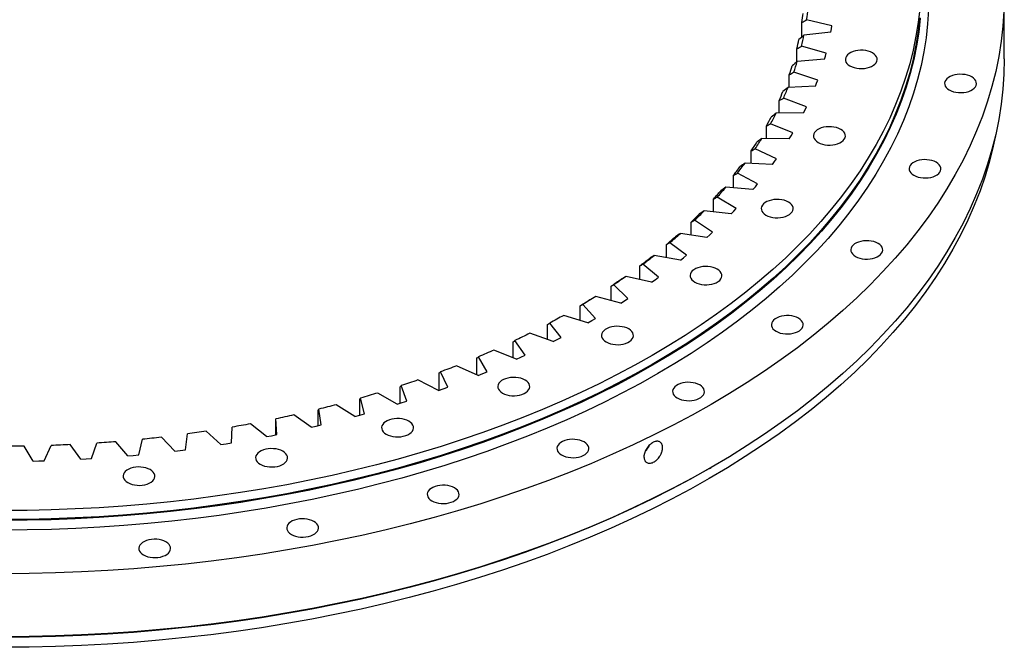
# Model space of a CAD drawing. Header units: millimetres. Extents: x 407 to 10027, y 18195 to 25417.
# Tile 10 of 12: x 6681 to 7485, y 21557 to 22069. Entities that reach past the tile are written whole.
import ezdxf

# ---------------------------------------------------------------- set-up
doc = ezdxf.new("R2010")
doc.units = ezdxf.units.MM
doc.header["$LTSCALE"] = 50

msp = doc.modelspace()

# ---------------------------------------------------------------- linework, layer by layer
at = {"color": 7, "linetype": 'Continuous', "lineweight": 25}
for p, q in [((7484.76, 22037.1), (7484.76, 22088.55)), ((7319.6, 22055.07), (7319.6, 22066.85)), ((7344.11, 22064.2), (7323.48, 22069.18)), ((7343.69, 22061.66), (7344.11, 22064.2)), ((7343.23, 22059.12), (7321.29, 22056.61)), ((7343.23, 22059.12), (7343.69, 22061.66)), ((7339.39, 22041.97), (7319.28, 22047.62)), ((7315.5, 22034.83), (7315.5, 22045.42)), ((7338, 22036.92), (7338.72, 22039.45)), ((7338.72, 22039.45), (7339.39, 22041.97)), ((7338, 22036.92), (7315.86, 22035.14)), ((7309.29, 22013.94), (7309.29, 22024.15)), ((7332.48, 22019.93), (7312.96, 22026.24)), ((7330.59, 22014.94), (7308.31, 22013.89)), ((7330.59, 22014.94), (7331.56, 22017.43)), ((7331.56, 22017.43), (7332.48, 22019.93)), ((7300.99, 21992.95), (7300.99, 22003.13)), ((7323.4, 21998.16), (7304.53, 22005.09)), ((7321.02, 21993.23), (7298.67, 21992.92)), ((7321.02, 21993.23), (7322.23, 21995.69)), ((7322.23, 21995.69), (7323.4, 21998.16)), ((7290.62, 21972.23), (7290.62, 21982.42)), ((7312.18, 21976.72), (7294.03, 21984.26)), ((7309.32, 21971.88), (7310.77, 21974.3)), ((7310.77, 21974.3), (7312.18, 21976.72)), ((7309.32, 21971.88), (7286.97, 21972.3)), ((7278.22, 21951.85), (7278.22, 21962.08)), ((7298.86, 21955.68), (7281.49, 21963.81)), ((7295.53, 21950.95), (7273.25, 21952.11)), ((7295.53, 21950.95), (7297.21, 21953.31)), ((7297.21, 21953.31), (7298.86, 21955.68)), ((7263.83, 21931.86), (7263.83, 21942.18)), ((7283.48, 21935.12), (7266.94, 21943.81)), ((7281.6, 21932.81), (7283.48, 21935.12)), ((7279.68, 21930.5), (7257.56, 21932.39)), ((7279.68, 21930.5), (7281.6, 21932.81)), ((7247.49, 21912.33), (7247.49, 21922.79)), ((7266.09, 21915.1), (7250.44, 21924.32)), ((7261.85, 21910.61), (7239.95, 21913.23)), ((7261.85, 21910.61), (7263.99, 21912.85)), ((7263.99, 21912.85), (7266.09, 21915.1)), ((7229.27, 21893.32), (7229.27, 21903.97)), ((7246.75, 21895.68), (7232.03, 21905.4)), ((7242.07, 21891.34), (7220.47, 21894.68)), ((7244.43, 21893.51), (7246.75, 21895.68)), ((7209.21, 21874.89), (7209.21, 21885.78)), ((7225.52, 21876.94), (7211.79, 21887.13)), ((7242.07, 21891.34), (7244.43, 21893.51)), ((7220.42, 21872.76), (7199.18, 21876.8)), ((7220.42, 21872.76), (7222.99, 21874.84)), ((7222.99, 21874.84), (7225.52, 21876.94)), ((7187.39, 21857.1), (7187.39, 21868.28)), ((7202.47, 21858.92), (7189.77, 21869.55)), ((7196.97, 21854.92), (7176.16, 21859.65)), ((7196.97, 21854.92), (7199.74, 21856.91)), ((7199.74, 21856.91), (7202.47, 21858.92)), ((7163.87, 21839.99), (7163.87, 21851.53)), ((7177.68, 21841.69), (7166.05, 21852.72)), ((7171.79, 21837.88), (7151.49, 21843.29)), ((7171.79, 21837.88), (7174.75, 21839.78)), ((7174.75, 21839.78), (7177.68, 21841.69)), ((7138.73, 21823.61), (7138.73, 21835.58)), ((7151.23, 21825.31), (7140.71, 21836.7)), ((7123.2, 21809.82), (7113.82, 21821.54)), ((7144.97, 21821.69), (7125.23, 21827.77)), ((7144.97, 21821.69), (7148.11, 21823.49)), ((7148.11, 21823.49), (7151.23, 21825.31)), ((7112.06, 21808.01), (7112.06, 21820.48)), ((7083.94, 21793.23), (7083.94, 21806.29)), ((7093.68, 21795.29), (7085.48, 21807.3)), ((7116.59, 21806.42), (7097.49, 21813.14)), ((7116.59, 21806.42), (7119.91, 21808.11)), ((7119.91, 21808.11), (7123.2, 21809.82)), ((7086.74, 21792.11), (7068.34, 21799.44)), ((7054.46, 21779.29), (7054.46, 21793.05)), ((7062.77, 21781.75), (7055.77, 21794.01)), ((7086.74, 21792.11), (7090.23, 21793.69)), ((7090.23, 21793.69), (7093.68, 21795.29)), ((7030.58, 21769.25), (7024.8, 21781.72)), ((7055.54, 21778.81), (7037.88, 21786.73)), ((7059.17, 21780.27), (7062.77, 21781.75)), ((7023.06, 21766.55), (7006.22, 21775.05)), ((7023.72, 21766.78), (7023.72, 21780.8)), ((7055.54, 21778.81), (7059.17, 21780.27)), ((6991.81, 21756.13), (6991.81, 21769.59)), ((6997.2, 21757.84), (6992.67, 21770.48)), ((7023.06, 21766.55), (7026.83, 21767.89)), ((7026.83, 21767.89), (7030.58, 21769.25)), ((6958.86, 21746.46), (6958.86, 21759.44)), ((6962.75, 21747.54), (6959.47, 21760.31)), ((6989.43, 21755.39), (6973.46, 21764.42)), ((6993.32, 21756.6), (6997.2, 21757.84)), ((6924.95, 21737.83), (6924.95, 21750.4)), ((6927.33, 21738.39), (6925.32, 21751.25)), ((6954.74, 21745.35), (6939.69, 21754.9)), ((6989.43, 21755.39), (6993.32, 21756.6)), ((6890.2, 21730.26), (6890.2, 21742.49)), ((6891.07, 21730.43), (6890.34, 21743.33)), ((6919.13, 21736.47), (6905.04, 21746.5)), ((6954.74, 21745.35), (6958.76, 21746.43)), ((6958.76, 21746.43), (6962.75, 21747.54)), ((6845.55, 21722.3), (6833.54, 21733.19)), ((6854.08, 21723.67), (6854.62, 21736.58)), ((6882.69, 21728.78), (6869.62, 21739.26)), ((6919.13, 21736.47), (6923.24, 21737.42)), ((6923.24, 21737.42), (6927.33, 21738.39)), ((6778.4, 21713.87), (6781.49, 21726.66)), ((6807.83, 21717.06), (6796.91, 21728.33)), ((6816.48, 21718.15), (6818.3, 21731.01)), ((6882.69, 21728.78), (6886.89, 21729.59)), ((6886.89, 21729.59), (6891.07, 21730.43)), ((6692.43, 21708.89), (6685, 21721.07)), ((6701.27, 21709.11), (6706.87, 21721.61)), ((6731.14, 21710.35), (6722.53, 21722.26)), ((6739.95, 21710.86), (6744.3, 21723.52)), ((6769.65, 21713.07), (6759.87, 21724.68)), ((6807.83, 21717.06), (6812.16, 21717.59)), ((6812.16, 21717.59), (6816.48, 21718.15)), ((6845.55, 21722.3), (6849.82, 21722.98)), ((6849.82, 21722.98), (6854.08, 21723.67)), ((6696.85, 21708.99), (6701.27, 21709.11)), ((6731.14, 21710.35), (6735.55, 21710.59)), ((6735.55, 21710.59), (6739.95, 21710.86)), ((6769.65, 21713.07), (6774.03, 21713.46)), ((6774.03, 21713.46), (6778.4, 21713.87)), ((6692.43, 21708.89), (6696.85, 21708.99)), ((7244.14, 21702.84), (7245.56, 21703.66))]:
    msp.add_line(p, q, dxfattribs=at)
at = {"color": 7, "linetype": 'Continuous', "lineweight": 25, "flags": 128}
for points in [[(7415.73, 22078.17), (7414.45, 22066.87), (7412.66, 22055.6), (7410.35, 22044.36), (7407.54, 22033.15), (7404.22, 22022), (7400.39, 22010.9), (7396.06, 21999.86), (7391.24, 21988.88), (7385.92, 21977.99), (7380.1, 21967.18), (7373.8, 21956.46), (7367.01, 21945.84), (7359.74, 21935.33), (7352, 21924.93), (7343.8, 21914.65), (7335.12, 21904.49), (7325.99, 21894.48), (7316.41, 21884.6), (7306.39, 21874.87), (7295.92, 21865.3), (7285.03, 21855.89), (7273.71, 21846.64), (7261.98, 21837.57), (7249.84, 21828.68), (7237.3, 21819.98), (7224.37, 21811.47), (7211.06, 21803.16), (7197.38, 21795.05), (7183.34, 21787.15), (7168.94, 21779.47), (7154.2, 21772), (7139.12, 21764.77), (7123.72, 21757.76), (7108.01, 21750.99), (7092, 21744.45), (7075.69, 21738.16), (7059.11, 21732.12), (7042.26, 21726.34), (7025.15, 21720.8), (7007.8, 21715.53), (6990.21, 21710.53), (6972.4, 21705.79), (6954.39, 21701.32), (6936.18, 21697.13), (6917.78, 21693.21), (6899.21, 21689.57), (6880.49, 21686.21), (6861.61, 21683.14), (6842.61, 21680.35), (6823.49, 21677.86), (6804.25, 21675.65), (6784.93, 21673.73), (6765.52, 21672.11), (6746.05, 21670.78), (6726.53, 21669.74), (6706.96, 21669), (6687.37, 21668.55), (6667.76, 21668.41)], [(7423, 22077.21), (7422.22, 22065.8), (7420.93, 22054.41), (7419.12, 22043.04), (7416.8, 22031.7), (7413.96, 22020.4), (7410.61, 22009.15), (7406.75, 21997.95), (7402.38, 21986.81), (7397.52, 21975.75), (7392.15, 21964.76), (7386.28, 21953.85), (7379.92, 21943.04), (7373.08, 21932.33), (7365.75, 21921.72), (7357.94, 21911.23), (7349.66, 21900.87), (7340.91, 21890.62), (7331.71, 21880.52), (7322.04, 21870.56), (7311.93, 21860.75), (7301.37, 21851.09), (7290.39, 21841.6), (7278.97, 21832.27), (7267.14, 21823.12), (7254.89, 21814.16), (7242.25, 21805.38), (7229.21, 21796.79), (7215.78, 21788.41), (7201.98, 21780.23), (7187.81, 21772.26), (7173.29, 21764.51), (7158.42, 21756.98), (7143.21, 21749.68), (7127.68, 21742.61), (7111.83, 21735.78), (7095.68, 21729.19), (7079.23, 21722.85), (7062.51, 21716.76), (7045.51, 21710.92), (7028.25, 21705.34), (7010.75, 21700.02), (6993.01, 21694.97), (6975.05, 21690.19), (6956.88, 21685.69), (6938.51, 21681.46), (6919.95, 21677.5), (6901.22, 21673.83), (6882.33, 21670.45), (6863.3, 21667.35), (6844.13, 21664.54), (6824.84, 21662.02), (6805.44, 21659.79), (6785.95, 21657.86), (6766.37, 21656.22), (6746.73, 21654.88), (6727.04, 21653.83), (6707.3, 21653.09), (6687.54, 21652.64), (6667.76, 21652.49)], [(7484.48, 22076.2), (7483.64, 22063.86), (7482.24, 22051.54), (7480.28, 22039.25), (7477.77, 22026.99), (7474.7, 22014.77), (7471.08, 22002.6), (7466.91, 21990.49), (7462.19, 21978.44), (7456.92, 21966.48), (7451.11, 21954.59), (7444.77, 21942.8), (7437.9, 21931.11), (7430.49, 21919.52), (7422.57, 21908.06), (7414.13, 21896.71), (7405.17, 21885.5), (7395.71, 21874.42), (7385.75, 21863.5), (7375.3, 21852.72), (7364.37, 21842.11), (7352.95, 21831.67), (7341.07, 21821.4), (7328.73, 21811.32), (7315.93, 21801.43), (7302.69, 21791.73), (7289.01, 21782.24), (7274.91, 21772.96), (7260.39, 21763.89), (7245.47, 21755.04), (7230.14, 21746.43), (7214.44, 21738.05), (7198.36, 21729.91), (7181.91, 21722.01), (7165.12, 21714.37), (7147.98, 21706.98), (7130.51, 21699.85), (7112.73, 21692.99), (7094.64, 21686.4), (7076.26, 21680.09), (7057.6, 21674.06), (7038.67, 21668.31), (7019.49, 21662.85), (7000.06, 21657.68), (6980.41, 21652.8), (6960.55, 21648.23), (6940.48, 21643.96), (6920.23, 21639.99), (6899.8, 21636.33), (6879.21, 21632.97), (6858.48, 21629.93), (6837.62, 21627.21), (6816.65, 21624.8), (6795.57, 21622.71), (6774.4, 21620.94), (6753.16, 21619.49), (6731.86, 21618.36), (6710.52, 21617.55), (6689.15, 21617.06), (6667.76, 21616.9)], [(7415.73, 22070.82), (7414.45, 22059.52), (7412.66, 22048.25), (7410.35, 22037.01), (7407.54, 22025.81), (7404.22, 22014.65), (7400.39, 22003.55), (7396.06, 21992.51), (7391.24, 21981.54), (7385.92, 21970.64), (7380.1, 21959.83), (7373.8, 21949.11), (7367.01, 21938.49), (7359.74, 21927.98), (7352, 21917.58), (7343.8, 21907.3), (7335.12, 21897.15), (7325.99, 21887.13), (7316.41, 21877.25), (7306.39, 21867.52), (7295.92, 21857.95), (7285.03, 21848.54), (7273.71, 21839.29), (7261.98, 21830.22), (7249.84, 21821.34), (7237.3, 21812.63), (7224.37, 21804.12), (7211.06, 21795.81), (7197.38, 21787.7), (7183.34, 21779.8), (7168.94, 21772.12), (7154.2, 21764.66), (7139.12, 21757.42), (7123.72, 21750.41), (7108.01, 21743.64), (7092, 21737.1), (7075.69, 21730.81), (7059.11, 21724.77), (7042.26, 21718.99), (7025.15, 21713.46), (7007.8, 21708.19), (6990.21, 21703.18), (6972.4, 21698.44), (6954.39, 21693.97), (6936.18, 21689.78), (6917.78, 21685.86), (6899.21, 21682.22), (6880.49, 21678.86), (6861.61, 21675.79), (6842.61, 21673), (6823.49, 21670.51), (6804.25, 21668.3), (6784.93, 21666.38), (6765.52, 21664.76), (6746.05, 21663.43), (6726.53, 21662.39), (6706.96, 21661.65), (6687.37, 21661.21), (6667.76, 21661.06)], [(7416.23, 22070.39), (7414.95, 22059.09), (7413.15, 22047.81), (7410.85, 22036.56), (7408.03, 22025.35), (7404.71, 22014.19), (7400.88, 22003.08), (7396.55, 21992.03), (7391.72, 21981.05), (7386.39, 21970.15), (7380.58, 21959.33), (7374.27, 21948.61), (7367.48, 21937.98), (7360.21, 21927.46), (7352.46, 21917.05), (7344.25, 21906.77), (7335.57, 21896.61), (7326.43, 21886.58), (7316.85, 21876.7), (7306.81, 21866.96), (7296.34, 21857.39), (7285.44, 21847.97), (7274.12, 21838.72), (7262.38, 21829.64), (7250.23, 21820.75), (7237.68, 21812.04), (7224.75, 21803.52), (7211.43, 21795.2), (7197.74, 21787.09), (7183.68, 21779.18), (7169.27, 21771.5), (7154.52, 21764.03), (7139.43, 21756.78), (7124.03, 21749.77), (7108.3, 21742.99), (7092.28, 21736.46), (7075.97, 21730.16), (7059.37, 21724.12), (7042.51, 21718.33), (7025.39, 21712.79), (7008.03, 21707.52), (6990.43, 21702.51), (6972.61, 21697.77), (6954.58, 21693.3), (6936.36, 21689.1), (6917.95, 21685.18), (6899.37, 21681.54), (6880.63, 21678.18), (6861.74, 21675.1), (6842.73, 21672.32), (6823.59, 21669.82), (6804.34, 21667.61), (6785.01, 21665.69), (6765.59, 21664.06), (6746.1, 21662.73), (6726.56, 21661.69), (6706.98, 21660.95), (6687.38, 21660.51), (6667.76, 21660.36)], [(7358.84, 22031.46), (7360.48, 22030.66), (7362.32, 22030.02), (7364.32, 22029.57), (7366.42, 22029.32), (7368.57, 22029.27), (7370.7, 22029.42), (7372.76, 22029.78), (7374.68, 22030.32), (7376.43, 22031.04), (7377.95, 22031.92), (7379.2, 22032.93), (7380.14, 22034.04), (7380.75, 22035.23), (7381.02, 22036.46), (7380.93, 22037.7), (7380.49, 22038.91), (7379.71, 22040.06), (7378.61, 22041.13), (7377.22, 22042.07), (7375.58, 22042.87), (7373.74, 22043.51), (7371.74, 22043.96), (7369.64, 22044.21), (7367.49, 22044.27), (7365.36, 22044.11), (7363.3, 22043.76), (7361.38, 22043.21), (7359.63, 22042.49), (7358.11, 22041.62), (7356.86, 22040.61), (7355.92, 22039.49), (7355.31, 22038.31), (7355.04, 22037.08), (7355.13, 22035.84), (7355.57, 22034.63), (7356.35, 22033.47), (7357.45, 22032.41), (7358.84, 22031.46)], [(7484.76, 22037.1), (7484.48, 22024.76), (7483.64, 22012.42), (7482.24, 22000.1), (7480.28, 21987.8), (7477.77, 21975.54), (7474.7, 21963.32), (7471.08, 21951.15), (7466.91, 21939.04), (7462.19, 21927), (7456.92, 21915.03), (7451.11, 21903.15), (7444.77, 21891.36), (7437.9, 21879.67), (7430.49, 21868.08), (7422.57, 21856.61), (7414.13, 21845.27), (7405.17, 21834.06), (7395.71, 21822.98), (7385.75, 21812.06), (7375.3, 21801.28), (7364.37, 21790.67), (7352.95, 21780.23), (7341.07, 21769.96), (7328.73, 21759.88), (7315.93, 21749.99), (7302.69, 21740.29), (7289.01, 21730.8), (7274.91, 21721.51), (7260.39, 21712.45), (7245.47, 21703.6), (7230.14, 21694.99), (7214.44, 21686.61), (7198.36, 21678.46), (7181.91, 21670.57), (7165.12, 21662.92), (7147.98, 21655.54), (7130.51, 21648.41), (7112.73, 21641.55), (7094.64, 21634.96), (7076.26, 21628.65), (7057.6, 21622.62), (7038.67, 21616.87), (7019.49, 21611.41), (7000.06, 21606.24), (6980.41, 21601.36), (6960.55, 21596.79), (6940.48, 21592.51), (6920.23, 21588.54), (6899.8, 21584.88), (6879.21, 21581.53), (6858.48, 21578.49), (6837.62, 21575.77), (6816.65, 21573.36), (6795.57, 21571.27), (6774.4, 21569.5), (6753.16, 21568.04), (6731.86, 21566.91), (6710.52, 21566.11), (6689.15, 21565.62), (6667.76, 21565.46)], [(7439.83, 22011.81), (7441.47, 22011.01), (7443.31, 22010.37), (7445.31, 22009.92), (7447.41, 22009.67), (7449.56, 22009.62), (7451.69, 22009.77), (7453.75, 22010.12), (7455.68, 22010.67), (7457.42, 22011.39), (7458.94, 22012.26), (7460.19, 22013.27), (7461.13, 22014.39), (7461.74, 22015.57), (7462.01, 22016.8), (7461.92, 22018.04), (7461.48, 22019.25), (7460.7, 22020.41), (7459.6, 22021.47), (7458.21, 22022.42), (7456.57, 22023.22), (7454.73, 22023.86), (7452.73, 22024.31), (7450.63, 22024.56), (7448.48, 22024.61), (7446.35, 22024.46), (7444.3, 22024.1), (7442.37, 22023.56), (7440.62, 22022.84), (7439.1, 22021.96), (7437.85, 22020.96), (7436.91, 22019.84), (7436.3, 22018.65), (7436.03, 22017.42), (7436.12, 22016.19), (7436.56, 22014.97), (7437.34, 22013.82), (7438.44, 22012.75), (7439.83, 22011.81)], [(7478.03, 21976.7), (7475.79, 21965.9), (7472.73, 21953.71), (7469.11, 21941.57), (7464.95, 21929.49), (7460.24, 21917.47), (7454.99, 21905.53), (7449.2, 21893.68), (7442.87, 21881.92), (7436.01, 21870.25), (7428.63, 21858.7), (7420.72, 21847.26), (7412.3, 21835.94), (7403.37, 21824.76), (7393.93, 21813.71), (7384, 21802.81), (7373.57, 21792.06), (7362.66, 21781.48), (7351.28, 21771.06), (7339.42, 21760.82), (7327.11, 21750.76), (7314.34, 21740.89), (7301.13, 21731.22), (7287.49, 21721.75), (7273.42, 21712.49), (7258.94, 21703.44), (7244.05, 21694.62), (7228.77, 21686.03), (7213.1, 21677.66), (7197.06, 21669.54), (7180.66, 21661.67), (7163.9, 21654.04), (7146.8, 21646.67), (7129.38, 21639.56), (7111.64, 21632.72), (7093.6, 21626.15), (7075.26, 21619.85), (7056.64, 21613.83), (7037.76, 21608.1), (7018.63, 21602.65), (6999.25, 21597.49), (6979.65, 21592.63), (6959.83, 21588.07), (6939.81, 21583.8), (6919.61, 21579.84), (6899.23, 21576.19), (6878.7, 21572.85), (6858.02, 21569.82), (6837.21, 21567.1), (6816.28, 21564.7), (6795.25, 21562.61), (6774.14, 21560.84), (6752.95, 21559.39), (6731.7, 21558.27), (6710.41, 21557.46), (6689.09, 21556.98), (6667.76, 21556.82)], [(7332.87, 21969.01), (7334.5, 21968.21), (7336.35, 21967.57), (7338.35, 21967.12), (7340.45, 21966.87), (7342.6, 21966.82), (7344.73, 21966.97), (7346.78, 21967.32), (7348.71, 21967.87), (7350.46, 21968.59), (7351.98, 21969.46), (7353.23, 21970.47), (7354.17, 21971.59), (7354.78, 21972.78), (7355.05, 21974.01), (7354.96, 21975.24), (7354.52, 21976.46), (7353.74, 21977.61), (7352.64, 21978.68), (7351.25, 21979.62), (7349.61, 21980.42), (7347.77, 21981.06), (7345.77, 21981.51), (7343.67, 21981.76), (7341.52, 21981.81), (7339.39, 21981.66), (7337.33, 21981.31), (7335.4, 21980.76), (7333.66, 21980.04), (7332.14, 21979.17), (7330.89, 21978.16), (7329.95, 21977.04), (7329.33, 21975.86), (7329.07, 21974.63), (7329.16, 21973.39), (7329.6, 21972.17), (7330.38, 21971.02), (7331.48, 21969.95), (7332.87, 21969.01)], [(7410.85, 21942.13), (7412.49, 21941.33), (7414.34, 21940.7), (7416.34, 21940.25), (7418.44, 21939.99), (7420.58, 21939.94), (7422.71, 21940.09), (7424.77, 21940.45), (7426.7, 21940.99), (7428.45, 21941.71), (7429.96, 21942.59), (7431.21, 21943.6), (7432.16, 21944.71), (7432.77, 21945.9), (7433.03, 21947.13), (7432.95, 21948.37), (7432.5, 21949.58), (7431.72, 21950.74), (7430.62, 21951.8), (7429.24, 21952.75), (7427.6, 21953.55), (7425.75, 21954.18), (7423.75, 21954.63), (7421.65, 21954.89), (7419.51, 21954.94), (7417.38, 21954.78), (7415.32, 21954.43), (7413.39, 21953.89), (7411.64, 21953.17), (7410.12, 21952.29), (7408.88, 21951.28), (7407.93, 21950.17), (7407.32, 21948.98), (7407.06, 21947.75), (7407.14, 21946.51), (7407.59, 21945.3), (7408.37, 21944.14), (7409.46, 21943.08), (7410.85, 21942.13)], [(7290.29, 21909.67), (7291.93, 21908.87), (7293.77, 21908.24), (7295.77, 21907.79), (7297.87, 21907.53), (7300.02, 21907.48), (7302.15, 21907.63), (7304.21, 21907.99), (7306.14, 21908.53), (7307.88, 21909.25), (7309.4, 21910.13), (7310.65, 21911.14), (7311.59, 21912.25), (7312.21, 21913.44), (7312.47, 21914.67), (7312.38, 21915.91), (7311.94, 21917.12), (7311.16, 21918.27), (7310.06, 21919.34), (7308.68, 21920.28), (7307.04, 21921.09), (7305.19, 21921.72), (7303.19, 21922.17), (7301.09, 21922.43), (7298.95, 21922.48), (7296.81, 21922.32), (7294.76, 21921.97), (7292.83, 21921.43), (7291.08, 21920.7), (7289.56, 21919.83), (7288.32, 21918.82), (7287.37, 21917.71), (7286.76, 21916.52), (7286.49, 21915.29), (7286.58, 21914.05), (7287.02, 21912.84), (7287.8, 21911.68), (7288.9, 21910.62), (7290.29, 21909.67)], [(7363.35, 21875.93), (7364.99, 21875.13), (7366.84, 21874.5), (7368.84, 21874.05), (7370.94, 21873.79), (7373.08, 21873.74), (7375.21, 21873.89), (7377.27, 21874.25), (7379.2, 21874.79), (7380.95, 21875.51), (7382.47, 21876.39), (7383.71, 21877.4), (7384.66, 21878.51), (7385.27, 21879.7), (7385.53, 21880.93), (7385.45, 21882.17), (7385, 21883.38), (7384.22, 21884.54), (7383.13, 21885.6), (7381.74, 21886.55), (7380.1, 21887.35), (7378.25, 21887.98), (7376.25, 21888.43), (7374.15, 21888.69), (7372.01, 21888.74), (7369.88, 21888.58), (7367.82, 21888.23), (7365.89, 21887.69), (7364.14, 21886.97), (7362.63, 21886.09), (7361.38, 21885.08), (7360.43, 21883.97), (7359.82, 21882.78), (7359.56, 21881.55), (7359.65, 21880.31), (7360.09, 21879.1), (7360.87, 21877.94), (7361.97, 21876.88), (7363.35, 21875.93)], [(7232.16, 21854.91), (7233.8, 21854.11), (7235.64, 21853.47), (7237.64, 21853.02), (7239.74, 21852.77), (7241.89, 21852.72), (7244.02, 21852.87), (7246.08, 21853.22), (7248.01, 21853.77), (7249.75, 21854.49), (7251.27, 21855.37), (7252.52, 21856.37), (7253.46, 21857.49), (7254.08, 21858.68), (7254.34, 21859.91), (7254.25, 21861.14), (7253.81, 21862.36), (7253.03, 21863.51), (7251.93, 21864.58), (7250.54, 21865.52), (7248.91, 21866.32), (7247.06, 21866.96), (7245.06, 21867.41), (7242.96, 21867.66), (7240.81, 21867.71), (7238.68, 21867.56), (7236.63, 21867.21), (7234.7, 21866.66), (7232.95, 21865.94), (7231.43, 21865.07), (7230.18, 21864.06), (7229.24, 21862.94), (7228.63, 21861.76), (7228.36, 21860.53), (7228.45, 21859.29), (7228.89, 21858.07), (7229.67, 21856.92), (7230.77, 21855.86), (7232.16, 21854.91)], [(7172.25, 21857.27), (7171.21, 21856.55), (7170.17, 21855.83), (7169.13, 21855.11), (7168.08, 21854.39), (7167.04, 21853.67), (7165.98, 21852.95), (7164.93, 21852.24), (7163.87, 21851.53)], [(7176.16, 21859.65), (7174.92, 21858.78), (7173.66, 21857.9), (7172.41, 21857.03), (7171.14, 21856.17), (7169.88, 21855.3), (7168.61, 21854.44), (7167.33, 21853.58), (7166.05, 21852.72)], [(7147.67, 21841.04), (7146.56, 21840.35), (7145.45, 21839.66), (7144.34, 21838.98), (7143.22, 21838.3), (7142.11, 21837.61), (7140.98, 21836.93), (7139.86, 21836.25), (7138.73, 21835.58)], [(7151.49, 21843.29), (7150.15, 21842.46), (7148.82, 21841.63), (7147.48, 21840.8), (7146.13, 21839.98), (7144.78, 21839.15), (7143.43, 21838.33), (7142.07, 21837.52), (7140.71, 21836.7)], [(7125.23, 21827.77), (7123.82, 21826.98), (7122.4, 21826.2), (7120.98, 21825.42), (7119.56, 21824.64), (7118.13, 21823.86), (7116.7, 21823.09), (7115.26, 21822.31), (7113.82, 21821.54)], [(7298.5, 21814.84), (7300.14, 21814.04), (7301.98, 21813.4), (7303.98, 21812.95), (7306.08, 21812.7), (7308.23, 21812.65), (7310.36, 21812.8), (7312.42, 21813.15), (7314.35, 21813.7), (7316.09, 21814.42), (7317.61, 21815.29), (7318.86, 21816.3), (7319.8, 21817.42), (7320.41, 21818.6), (7320.68, 21819.83), (7320.59, 21821.07), (7320.15, 21822.29), (7319.37, 21823.44), (7318.27, 21824.5), (7316.88, 21825.45), (7315.25, 21826.25), (7313.4, 21826.89), (7311.4, 21827.34), (7309.3, 21827.59), (7307.15, 21827.64), (7305.02, 21827.49), (7302.97, 21827.14), (7301.04, 21826.59), (7299.29, 21825.87), (7297.77, 21824.99), (7296.52, 21823.99), (7295.58, 21822.87), (7294.97, 21821.68), (7294.7, 21820.45), (7294.79, 21819.22), (7295.23, 21818), (7296.01, 21816.85), (7297.11, 21815.78), (7298.5, 21814.84)], [(7159.91, 21806.07), (7161.54, 21805.27), (7163.39, 21804.64), (7165.39, 21804.19), (7167.49, 21803.93), (7169.64, 21803.88), (7171.77, 21804.03), (7173.82, 21804.39), (7175.75, 21804.93), (7177.5, 21805.65), (7179.02, 21806.53), (7180.27, 21807.54), (7181.21, 21808.65), (7181.82, 21809.84), (7182.09, 21811.07), (7182, 21812.31), (7181.56, 21813.52), (7180.78, 21814.67), (7179.68, 21815.74), (7178.29, 21816.69), (7176.65, 21817.49), (7174.81, 21818.12), (7172.81, 21818.57), (7170.71, 21818.83), (7168.56, 21818.88), (7166.43, 21818.72), (7164.37, 21818.37), (7162.44, 21817.83), (7160.7, 21817.11), (7159.18, 21816.23), (7157.93, 21815.22), (7156.99, 21814.11), (7156.37, 21812.92), (7156.11, 21811.69), (7156.2, 21810.45), (7156.64, 21809.24), (7157.42, 21808.08), (7158.52, 21807.02), (7159.91, 21806.07)], [(7097.49, 21813.14), (7096, 21812.4), (7094.51, 21811.66), (7093.01, 21810.93), (7091.51, 21810.2), (7090.01, 21809.47), (7088.5, 21808.74), (7086.99, 21808.02), (7085.48, 21807.3)], [(7068.34, 21799.44), (7066.78, 21798.75), (7065.22, 21798.07), (7063.65, 21797.39), (7062.08, 21796.71), (7060.51, 21796.03), (7058.94, 21795.35), (7057.36, 21794.68), (7055.77, 21794.01)], [(7037.88, 21786.73), (7036.26, 21786.1), (7034.63, 21785.46), (7033, 21784.83), (7031.37, 21784.21), (7029.73, 21783.58), (7028.09, 21782.96), (7026.45, 21782.34), (7024.8, 21781.72)], [(7006.22, 21775.05), (7004.54, 21774.46), (7002.85, 21773.89), (7001.16, 21773.31), (6999.47, 21772.74), (6997.77, 21772.17), (6996.07, 21771.6), (6994.37, 21771.04), (6992.67, 21770.48)], [(7075.31, 21764.36), (7076.94, 21763.56), (7078.79, 21762.92), (7080.79, 21762.47), (7082.89, 21762.22), (7085.04, 21762.17), (7087.17, 21762.32), (7089.22, 21762.68), (7091.15, 21763.22), (7092.9, 21763.94), (7094.42, 21764.82), (7095.67, 21765.83), (7096.61, 21766.94), (7097.22, 21768.13), (7097.49, 21769.36), (7097.4, 21770.6), (7096.96, 21771.81), (7096.18, 21772.96), (7095.08, 21774.03), (7093.69, 21774.97), (7092.05, 21775.77), (7090.21, 21776.41), (7088.21, 21776.86), (7086.11, 21777.11), (7083.96, 21777.17), (7081.83, 21777.01), (7079.77, 21776.66), (7077.84, 21776.11), (7076.1, 21775.39), (7074.58, 21774.52), (7073.33, 21773.51), (7072.39, 21772.39), (7071.78, 21771.21), (7071.51, 21769.98), (7071.6, 21768.74), (7072.04, 21767.53), (7072.82, 21766.37), (7073.92, 21765.31), (7075.31, 21764.36)], [(7217.89, 21760.35), (7219.53, 21759.55), (7221.37, 21758.92), (7223.37, 21758.46), (7225.47, 21758.21), (7227.62, 21758.16), (7229.75, 21758.31), (7231.81, 21758.67), (7233.74, 21759.21), (7235.48, 21759.93), (7237, 21760.81), (7238.25, 21761.82), (7239.19, 21762.93), (7239.8, 21764.12), (7240.07, 21765.35), (7239.98, 21766.59), (7239.54, 21767.8), (7238.76, 21768.95), (7237.66, 21770.02), (7236.27, 21770.96), (7234.63, 21771.77), (7232.79, 21772.4), (7230.79, 21772.85), (7228.69, 21773.1), (7226.54, 21773.16), (7224.41, 21773), (7222.36, 21772.65), (7220.43, 21772.1), (7218.68, 21771.38), (7217.16, 21770.51), (7215.91, 21769.5), (7214.97, 21768.39), (7214.36, 21767.2), (7214.09, 21765.97), (7214.18, 21764.73), (7214.62, 21763.52), (7215.4, 21762.36), (7216.5, 21761.3), (7217.89, 21760.35)], [(6973.46, 21764.42), (6971.72, 21763.9), (6969.98, 21763.38), (6968.23, 21762.86), (6966.48, 21762.34), (6964.74, 21761.83), (6962.98, 21761.32), (6961.23, 21760.81), (6959.47, 21760.31)], [(6939.69, 21754.9), (6937.91, 21754.43), (6936.12, 21753.97), (6934.32, 21753.51), (6932.53, 21753.05), (6930.73, 21752.59), (6928.93, 21752.14), (6927.13, 21751.7), (6925.32, 21751.25)], [(6905.04, 21746.5), (6903.21, 21746.09), (6901.38, 21745.69), (6899.54, 21745.29), (6897.71, 21744.89), (6895.87, 21744.5), (6894.03, 21744.1), (6892.18, 21743.72), (6890.34, 21743.33)], [(6980.45, 21730.8), (6982.08, 21730), (6983.93, 21729.37), (6985.93, 21728.92), (6988.03, 21728.66), (6990.18, 21728.61), (6992.31, 21728.76), (6994.36, 21729.12), (6996.29, 21729.66), (6998.04, 21730.38), (6999.56, 21731.26), (7000.81, 21732.27), (7001.75, 21733.38), (7002.36, 21734.57), (7002.63, 21735.8), (7002.54, 21737.04), (7002.1, 21738.25), (7001.32, 21739.4), (7000.22, 21740.47), (6998.83, 21741.42), (6997.19, 21742.22), (6995.35, 21742.85), (6993.35, 21743.3), (6991.25, 21743.56), (6989.1, 21743.61), (6986.97, 21743.45), (6984.91, 21743.1), (6982.98, 21742.56), (6981.24, 21741.84), (6979.72, 21740.96), (6978.47, 21739.95), (6977.53, 21738.84), (6976.92, 21737.65), (6976.65, 21736.42), (6976.74, 21735.18), (6977.18, 21733.97), (6977.96, 21732.81), (6979.06, 21731.75), (6980.45, 21730.8)], [(6833.54, 21733.19), (6831.64, 21732.91), (6829.74, 21732.63), (6827.83, 21732.35), (6825.93, 21732.08), (6824.03, 21731.81), (6822.12, 21731.54), (6820.21, 21731.28), (6818.3, 21731.01)], [(6869.62, 21739.26), (6867.75, 21738.91), (6865.88, 21738.57), (6864.01, 21738.23), (6862.14, 21737.89), (6860.26, 21737.56), (6858.38, 21737.23), (6856.5, 21736.9), (6854.62, 21736.58)], [(6796.91, 21728.33), (6794.99, 21728.11), (6793.06, 21727.89), (6791.14, 21727.68), (6789.21, 21727.47), (6787.28, 21727.26), (6785.35, 21727.05), (6783.42, 21726.85), (6781.49, 21726.66)], [(7123.5, 21713.82), (7125.14, 21713.01), (7126.99, 21712.38), (7128.99, 21711.93), (7131.09, 21711.67), (7133.23, 21711.62), (7135.37, 21711.78), (7137.42, 21712.13), (7139.35, 21712.67), (7141.1, 21713.4), (7142.62, 21714.27), (7143.86, 21715.28), (7144.81, 21716.39), (7145.42, 21717.58), (7145.69, 21718.81), (7145.6, 21720.05), (7145.16, 21721.26), (7144.38, 21722.42), (7143.28, 21723.48), (7141.89, 21724.43), (7140.25, 21725.23), (7138.41, 21725.86), (7136.41, 21726.31), (7134.31, 21726.57), (7132.16, 21726.62), (7130.03, 21726.47), (7127.97, 21726.11), (7126.04, 21725.57), (7124.3, 21724.85), (7122.78, 21723.97), (7121.53, 21722.96), (7120.59, 21721.85), (7119.97, 21720.66), (7119.71, 21719.43), (7119.8, 21718.19), (7120.24, 21716.98), (7121.02, 21715.83), (7122.12, 21714.76), (7123.5, 21713.82)], [(6685, 21721.07), (6683.04, 21721.04), (6681.08, 21721.02), (6679.12, 21721), (6677.16, 21720.98), (6675.19, 21720.96), (6673.23, 21720.95), (6671.27, 21720.95), (6669.31, 21720.94)], [(6722.53, 21722.26), (6720.57, 21722.17), (6718.61, 21722.08), (6716.66, 21721.99), (6714.7, 21721.91), (6712.74, 21721.83), (6710.79, 21721.75), (6708.83, 21721.68), (6706.87, 21721.61)], [(6759.87, 21724.68), (6757.93, 21724.52), (6755.98, 21724.37), (6754.04, 21724.22), (6752.09, 21724.07), (6750.15, 21723.93), (6748.2, 21723.79), (6746.25, 21723.65), (6744.3, 21723.52)], [(6877.66, 21706.22), (6879.3, 21705.42), (6881.14, 21704.79), (6883.14, 21704.34), (6885.24, 21704.08), (6887.39, 21704.03), (6889.52, 21704.19), (6891.58, 21704.54), (6893.51, 21705.08), (6895.25, 21705.8), (6896.77, 21706.68), (6898.02, 21707.69), (6898.96, 21708.8), (6899.58, 21709.99), (6899.84, 21711.22), (6899.75, 21712.46), (6899.31, 21713.67), (6898.53, 21714.83), (6897.43, 21715.89), (6896.04, 21716.84), (6894.41, 21717.64), (6892.56, 21718.27), (6890.56, 21718.72), (6888.46, 21718.98), (6886.31, 21719.03), (6884.18, 21718.88), (6882.13, 21718.52), (6880.2, 21717.98), (6878.45, 21717.26), (6876.93, 21716.38), (6875.68, 21715.37), (6874.74, 21714.26), (6874.13, 21713.07), (6873.86, 21711.84), (6873.95, 21710.6), (6874.39, 21709.39), (6875.17, 21708.23), (6876.27, 21707.17), (6877.66, 21706.22)], [(7244.14, 21702.84), (7244.05, 21702.79), (7228.77, 21694.19), (7213.1, 21685.83), (7197.06, 21677.71), (7180.66, 21669.83), (7163.9, 21662.21), (7146.8, 21654.84), (7129.38, 21647.73), (7111.64, 21640.89), (7093.6, 21634.31), (7075.26, 21628.02), (7056.64, 21622), (7037.76, 21616.26), (7018.63, 21610.81), (6999.25, 21605.66), (6979.65, 21600.8), (6959.83, 21596.23), (6939.81, 21591.97), (6919.61, 21588.01), (6899.23, 21584.36), (6878.7, 21581.01), (6858.02, 21577.98), (6837.21, 21575.26), (6816.28, 21572.86), (6795.25, 21570.77), (6774.14, 21569.01), (6752.95, 21567.56), (6731.7, 21566.43), (6710.41, 21565.63), (6689.09, 21565.14), (6667.76, 21564.98)], [(6769.48, 21691.23), (6771.12, 21690.43), (6772.96, 21689.79), (6774.96, 21689.34), (6777.06, 21689.09), (6779.21, 21689.04), (6781.34, 21689.19), (6783.4, 21689.55), (6785.33, 21690.09), (6787.07, 21690.81), (6788.59, 21691.69), (6789.84, 21692.7), (6790.78, 21693.81), (6791.39, 21695), (6791.66, 21696.23), (6791.57, 21697.47), (6791.13, 21698.68), (6790.35, 21699.83), (6789.25, 21700.9), (6787.86, 21701.84), (6786.23, 21702.64), (6784.38, 21703.28), (6782.38, 21703.73), (6780.28, 21703.98), (6778.13, 21704.04), (6776, 21703.88), (6773.95, 21703.53), (6772.02, 21702.98), (6770.27, 21702.26), (6768.75, 21701.39), (6767.5, 21700.38), (6766.56, 21699.27), (6765.95, 21698.08), (6765.68, 21696.85), (6765.77, 21695.61), (6766.21, 21694.4), (6766.99, 21693.24), (6768.09, 21692.18), (6769.48, 21691.23)], [(7017.67, 21676.38), (7019.31, 21675.57), (7021.16, 21674.94), (7023.16, 21674.49), (7025.26, 21674.24), (7027.4, 21674.18), (7029.53, 21674.34), (7031.59, 21674.69), (7033.52, 21675.24), (7035.27, 21675.96), (7036.79, 21676.83), (7038.03, 21677.84), (7038.98, 21678.95), (7039.59, 21680.14), (7039.85, 21681.37), (7039.77, 21682.61), (7039.33, 21683.82), (7038.54, 21684.98), (7037.45, 21686.04), (7036.06, 21686.99), (7034.42, 21687.79), (7032.58, 21688.42), (7030.58, 21688.88), (7028.47, 21689.13), (7026.33, 21689.18), (7024.2, 21689.03), (7022.14, 21688.67), (7020.21, 21688.13), (7018.46, 21687.41), (7016.95, 21686.53), (7015.7, 21685.52), (7014.75, 21684.41), (7014.14, 21683.22), (7013.88, 21681.99), (7013.97, 21680.75), (7014.41, 21679.54), (7015.19, 21678.39), (7016.29, 21677.32), (7017.67, 21676.38)], [(6903, 21648.95), (6904.64, 21648.15), (6906.48, 21647.52), (6908.48, 21647.07), (6910.58, 21646.81), (6912.73, 21646.76), (6914.86, 21646.92), (6916.92, 21647.27), (6918.85, 21647.81), (6920.59, 21648.53), (6922.11, 21649.41), (6923.36, 21650.42), (6924.3, 21651.53), (6924.91, 21652.72), (6925.18, 21653.95), (6925.09, 21655.19), (6924.65, 21656.4), (6923.87, 21657.56), (6922.77, 21658.62), (6921.38, 21659.57), (6919.75, 21660.37), (6917.9, 21661), (6915.9, 21661.45), (6913.8, 21661.71), (6911.65, 21661.76), (6909.52, 21661.61), (6907.47, 21661.25), (6905.54, 21660.71), (6903.79, 21659.99), (6902.27, 21659.11), (6901.02, 21658.1), (6900.08, 21656.99), (6899.47, 21655.8), (6899.2, 21654.57), (6899.29, 21653.33), (6899.73, 21652.12), (6900.51, 21650.97), (6901.61, 21649.9), (6903, 21648.95)], [(6782.31, 21632.23), (6783.94, 21631.43), (6785.79, 21630.79), (6787.79, 21630.34), (6789.89, 21630.09), (6792.04, 21630.04), (6794.17, 21630.19), (6796.22, 21630.54), (6798.15, 21631.09), (6799.9, 21631.81), (6801.42, 21632.68), (6802.67, 21633.69), (6803.61, 21634.81), (6804.22, 21635.99), (6804.49, 21637.22), (6804.4, 21638.46), (6803.96, 21639.68), (6803.18, 21640.83), (6802.08, 21641.9), (6800.69, 21642.84), (6799.05, 21643.64), (6797.21, 21644.28), (6795.21, 21644.73), (6793.11, 21644.98), (6790.96, 21645.03), (6788.83, 21644.88), (6786.77, 21644.53), (6784.84, 21643.98), (6783.1, 21643.26), (6781.58, 21642.38), (6780.33, 21641.38), (6779.39, 21640.26), (6778.78, 21639.07), (6778.51, 21637.84), (6778.6, 21636.61), (6779.04, 21635.39), (6779.82, 21634.24), (6780.92, 21633.17), (6782.31, 21632.23)]]:
    msp.add_lwpolyline(points, dxfattribs=at)
at = {"color": 7, "linetype": 'Continuous', "lineweight": 25}
for centre, radius, start, end in [((7100.47, 22097.8), 221.3, 351.95974, 353.91524), ((7103.11, 22101.07), 222.66, 351.76566, 354.10932), ((7095.69, 22102.39), 230.2, 346.23566, 348.52787), ((7093.09, 22099.12), 228.8, 346.42548, 348.33805), ((7081.7, 22102.28), 240.62, 341.05469, 342.90407), ((7084.23, 22105.57), 242.1, 340.87114, 343.08762), ((7066.55, 22108.02), 256.83, 335.8964, 337.66713), ((7068.99, 22111.35), 258.4, 335.72065, 337.84287), ((7050.3, 22120.38), 279.16, 330.81799, 332.83366), ((7047.98, 22117), 277.46, 330.98492, 332.66674), ((7026.41, 22129.76), 302.53, 326.34006, 327.92762), ((7028.6, 22133.22), 304.39, 326.18249, 328.08519), ((7004.34, 22150.3), 334.05, 321.82081, 323.60912), ((7002.3, 22146.73), 332.02, 321.96891, 323.46102), ((6976.19, 22168.2), 365.83, 317.86839, 319.2671), ((6978.07, 22171.89), 368.07, 317.72956, 319.40593), ((6948.63, 22194.29), 403.79, 314.02803, 315.33765), ((6950.35, 22198.14), 406.26, 313.89805, 315.46764), ((6921.74, 22229.02), 448.36, 310.31074, 311.78046), ((6920.2, 22224.98), 445.63, 310.43246, 311.65875), ((6891.46, 22260.08), 491, 307.06343, 308.21296), ((6892.82, 22264.34), 494.01, 306.94933, 308.32706), ((7180.65, 21727.99), 15.82, 314.9122, 336.18471)]:
    msp.add_arc(centre, radius, start, end, dxfattribs=at)
for points in [[(7319.6, 22066.85), (7320.89, 22067.63), (7322.18, 22068.4), (7323.48, 22069.18)], [(7321.29, 22056.61), (7319.92, 22055.36), (7318.54, 22054.11), (7317.17, 22052.87)], [(7315.5, 22045.42), (7316.76, 22046.15), (7318.02, 22046.89), (7319.28, 22047.62)], [(7315.86, 22035.14), (7314.47, 22033.94), (7313.08, 22032.74), (7311.69, 22031.54)], [(7309.29, 22024.15), (7310.51, 22024.85), (7311.74, 22025.54), (7312.96, 22026.24)], [(7308.31, 22013.89), (7306.91, 22012.73), (7305.51, 22011.58), (7304.12, 22010.43)], [(7300.99, 22003.13), (7302.17, 22003.78), (7303.35, 22004.44), (7304.53, 22005.09)], [(7298.67, 21992.92), (7297.27, 21991.81), (7295.87, 21990.7), (7294.46, 21989.59)], [(7290.62, 21982.42), (7291.76, 21983.03), (7292.89, 21983.65), (7294.03, 21984.26)], [(7286.97, 21972.3), (7285.57, 21971.24), (7284.17, 21970.18), (7282.77, 21969.12)], [(7278.22, 21962.08), (7279.31, 21962.66), (7280.4, 21963.23), (7281.49, 21963.81)], [(7273.25, 21952.11), (7271.86, 21951.09), (7270.46, 21950.07), (7269.07, 21949.06)], [(7263.83, 21942.18), (7264.87, 21942.72), (7265.9, 21943.27), (7266.94, 21943.81)], [(7257.56, 21932.39), (7256.18, 21931.42), (7254.79, 21930.45), (7253.4, 21929.48)], [(7247.49, 21922.79), (7248.47, 21923.3), (7249.46, 21923.81), (7250.44, 21924.32)], [(7239.95, 21913.23), (7238.58, 21912.31), (7237.2, 21911.38), (7235.83, 21910.46)], [(7229.27, 21903.97), (7230.19, 21904.45), (7231.11, 21904.92), (7232.03, 21905.4)], [(7220.47, 21894.68), (7219.11, 21893.8), (7217.76, 21892.92), (7216.4, 21892.04)], [(7209.21, 21885.78), (7210.07, 21886.23), (7210.93, 21886.68), (7211.79, 21887.13)], [(7199.18, 21876.8), (7197.85, 21875.96), (7196.52, 21875.13), (7195.19, 21874.29)], [(7187.39, 21868.28), (7188.18, 21868.7), (7188.98, 21869.12), (7189.77, 21869.55)], [(7176.16, 21859.65), (7174.86, 21858.86), (7173.56, 21858.07), (7172.25, 21857.27)], [(7163.87, 21851.53), (7164.6, 21851.92), (7165.33, 21852.32), (7166.05, 21852.72)], [(7151.49, 21843.29), (7150.21, 21842.54), (7148.94, 21841.79), (7147.67, 21841.04)], [(7138.73, 21835.58), (7139.39, 21835.95), (7140.05, 21836.33), (7140.71, 21836.7)], [(7112.06, 21820.48), (7112.65, 21820.84), (7113.23, 21821.19), (7113.82, 21821.54)], [(7083.94, 21806.29), (7084.45, 21806.63), (7084.96, 21806.96), (7085.48, 21807.3)], [(7054.46, 21793.05), (7054.9, 21793.37), (7055.33, 21793.69), (7055.77, 21794.01)], [(7023.72, 21780.8), (7024.08, 21781.11), (7024.44, 21781.42), (7024.8, 21781.72)], [(6991.81, 21769.59), (6992.1, 21769.88), (6992.38, 21770.18), (6992.67, 21770.48)], [(6958.86, 21759.44), (6959.06, 21759.73), (6959.27, 21760.02), (6959.47, 21760.31)], [(6924.95, 21750.4), (6925.07, 21750.68), (6925.2, 21750.97), (6925.32, 21751.25)], [(6890.2, 21742.49), (6890.25, 21742.77), (6890.29, 21743.05), (6890.34, 21743.33)]]:
    msp.add_open_spline(points, degree=3, dxfattribs=at)
msp.add_open_spline([(7205.92, 21719.8), (7205.92, 21719.26), (7205.87, 21718.71), (7205.73, 21717.85), (7205.67, 21717.56), (7205.53, 21716.98), (7205.44, 21716.68), (7205.16, 21715.79), (7204.93, 21715.21), (7204.52, 21714.34), (7204.37, 21714.05), (7204.05, 21713.47), (7203.89, 21713.19), (7203.37, 21712.36), (7202.99, 21711.83), (7202.37, 21711.08), (7202.15, 21710.83), (7201.71, 21710.36), (7201.27, 21709.91), (7200.8, 21709.5), (7200.33, 21709.11), (7200.09, 21708.92), (7199.35, 21708.4), (7198.86, 21708.11), (7198.11, 21707.74), (7197.87, 21707.63), (7197.37, 21707.44), (7197.12, 21707.35), (7196.38, 21707.15), (7195.91, 21707.07), (7195.22, 21707.04), (7194.99, 21707.04), (7194.54, 21707.08), (7194.33, 21707.11), (7193.71, 21707.25), (7193.32, 21707.4), (7192.61, 21707.82), (7192.29, 21708.08), (7191.87, 21708.54), (7191.74, 21708.71), (7191.51, 21709.06), (7191.4, 21709.26), (7191.11, 21709.86), (7190.96, 21710.3), (7190.77, 21711.25), (7190.71, 21711.77), (7190.71, 21712.83), (7190.76, 21713.39), (7190.91, 21714.25), (7190.97, 21714.54), (7191.12, 21715.12), (7191.29, 21715.7), (7191.5, 21716.29), (7191.74, 21716.87), (7191.87, 21717.17), (7192.29, 21718.04), (7192.6, 21718.61), (7193.13, 21719.43), (7193.32, 21719.7), (7193.71, 21720.23), (7193.91, 21720.49), (7194.53, 21721.23), (7194.97, 21721.7), (7195.67, 21722.35), (7195.9, 21722.55), (7196.38, 21722.94), (7196.62, 21723.13), (7197.35, 21723.64), (7197.85, 21723.94), (7198.85, 21724.43), (7199.35, 21724.63), (7200.07, 21724.83), (7200.32, 21724.89), (7200.79, 21724.97), (7201.03, 21725), (7201.72, 21725.03), (7202.15, 21725), (7202.97, 21724.82), (7203.36, 21724.67), (7204.06, 21724.26), (7204.37, 21724.01), (7204.79, 21723.55), (7204.91, 21723.38), (7205.15, 21723.03), (7205.25, 21722.84), (7205.53, 21722.25), (7205.68, 21721.81), (7205.87, 21720.85), (7205.92, 21720.34), (7205.92, 21719.8)], degree=3, knots=[0, 0, 0, 0, 0.03125, 0.03125, 0.046875, 0.046875, 0.0625, 0.0625, 0.09375, 0.09375, 0.109375, 0.109375, 0.125, 0.125, 0.15625, 0.15625, 0.171875, 0.171875, 0.1875, 0.203125, 0.203125, 0.21875, 0.21875, 0.25, 0.25, 0.265625, 0.265625, 0.28125, 0.28125, 0.3125, 0.3125, 0.328125, 0.328125, 0.34375, 0.34375, 0.375, 0.375, 0.40625, 0.40625, 0.421875, 0.421875, 0.4375, 0.4375, 0.46875, 0.46875, 0.5, 0.5, 0.53125, 0.53125, 0.546875, 0.546875, 0.5625, 0.578125, 0.578125, 0.59375, 0.59375, 0.625, 0.625, 0.640625, 0.640625, 0.65625, 0.65625, 0.6875, 0.6875, 0.703125, 0.703125, 0.71875, 0.71875, 0.75, 0.75, 0.78125, 0.78125, 0.796875, 0.796875, 0.8125, 0.8125, 0.84375, 0.84375, 0.875, 0.875, 0.90625, 0.90625, 0.921875, 0.921875, 0.9375, 0.9375, 0.96875, 0.96875, 1, 1, 1, 1], dxfattribs=at)

doc.saveas('drawing.dxf')
